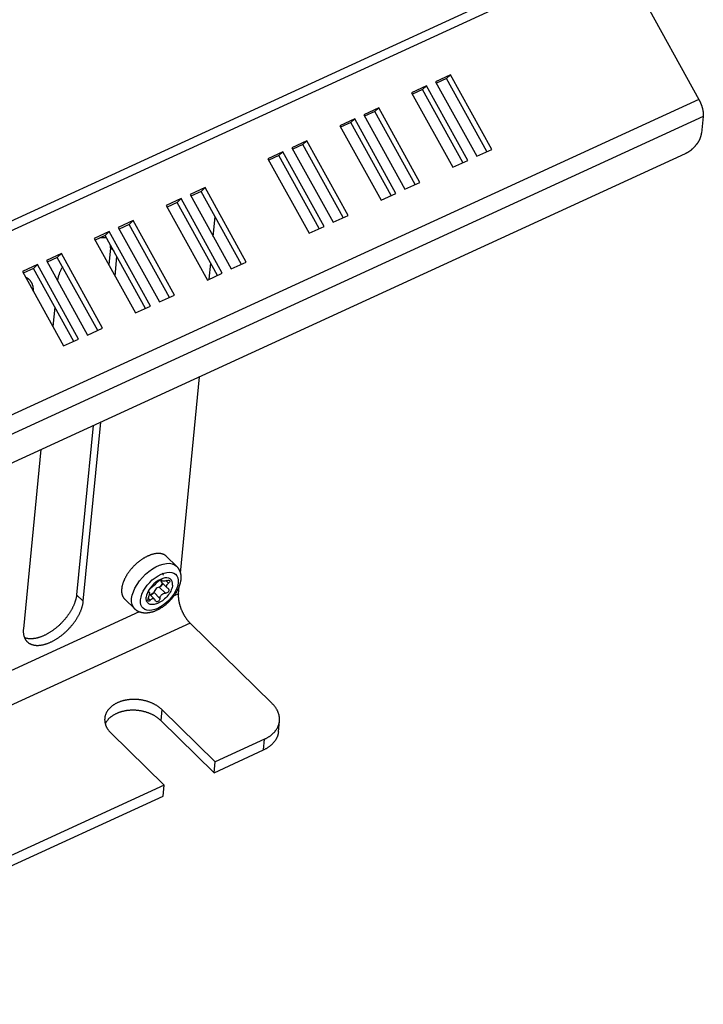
# Model space of a CAD drawing. Extents: x 0 to 594, y 0 to 420.
# Tile 72 of 101: x 551 to 569, y 92 to 119. Entities that reach past the tile are written whole.
import ezdxf

# ---------------------------------------------------------------- set-up
doc = ezdxf.new("R2010")
doc.units = 0
doc.header["$LTSCALE"] = 32.67
doc.layers.get('0').update_dxf_attribs({"linetype": 'CONTINUOUS'})

msp = doc.modelspace()

# ---------------------------------------------------------------- linework, layer by layer
at = {"color": 9, "linetype": 'CONTINUOUS'}
for p, q in [((566.574, 120.594), (519.945, 99.186)), ((566.717, 120.4), (520.089, 98.992)), ((568.893, 116.465), (522.264, 95.056)), ((569.011, 116.005), (522.382, 94.597)), ((553.246, 112.402), (553.151, 112.495)), ((554.507, 103.615), (554.52, 103.602)), ((554.639, 103.589), (554.704, 103.525)), ((554.172, 103.29), (554.179, 103.284)), ((554.307, 103.28), (554.472, 103.117)), ((554.454, 103.417), (554.619, 103.255)), ((552.422, 103.041), (552.244, 103.216)), ((554.159, 103.125), (554.216, 103.07)), ((554.967, 103.24), (554.851, 103.187)), ((553.916, 102.758), (507.901, 81.631)), ((555.281, 102.456), (506.409, 80.017)), ((554.523, 100.143), (554.495, 99.853)), ((557.243, 99.062), (557.271, 99.352))]:
    msp.add_line(p, q, dxfattribs=at)
at = {"color": 7, "linetype": 'CONTINUOUS'}
for p, q in [((566.717, 120.4), (568.893, 116.465)), ((562.251, 117.123), (561.85, 116.939)), ((562.143, 117.022), (561.873, 116.898)), ((562.251, 117.123), (562.143, 117.022)), ((563.223, 115.069), (562.143, 117.022)), ((563.353, 115.129), (562.251, 117.123)), ((561.61, 116.828), (561.209, 116.644)), ((561.503, 116.727), (561.232, 116.603)), ((561.61, 116.828), (561.503, 116.727)), ((562.582, 114.775), (561.503, 116.727)), ((562.712, 114.835), (561.61, 116.828)), ((561.85, 116.939), (562.953, 114.945)), ((561.209, 116.644), (562.312, 114.651)), ((560.328, 116.24), (559.928, 116.056)), ((560.328, 116.24), (560.221, 116.139)), ((561.43, 114.246), (560.328, 116.24)), ((559.687, 115.946), (559.287, 115.762)), ((559.687, 115.946), (559.58, 115.845)), ((560.789, 113.952), (559.687, 115.946)), ((559.928, 116.056), (561.03, 114.062)), ((560.221, 116.139), (559.95, 116.015)), ((561.3, 114.186), (560.221, 116.139)), ((569.011, 116.005), (568.968, 115.562)), ((559.287, 115.762), (560.389, 113.768)), ((559.58, 115.845), (559.309, 115.72)), ((560.659, 113.892), (559.58, 115.845)), ((558.405, 115.357), (558.005, 115.173)), ((558.005, 115.173), (559.107, 113.179)), ((558.298, 115.256), (558.028, 115.132)), ((558.405, 115.357), (558.298, 115.256)), ((559.377, 113.303), (558.298, 115.256)), ((559.507, 113.363), (558.405, 115.357)), ((562.953, 114.945), (563.353, 115.129)), ((522.704, 93.975), (568.532, 115.016)), ((557.764, 115.063), (557.364, 114.879)), ((557.364, 114.879), (558.466, 112.885)), ((557.657, 114.962), (557.387, 114.838)), ((557.764, 115.063), (557.657, 114.962)), ((558.736, 113.009), (557.657, 114.962)), ((558.867, 113.069), (557.764, 115.063)), ((562.312, 114.651), (562.712, 114.835)), ((555.681, 114.106), (555.281, 113.922)), ((555.681, 114.106), (555.574, 114.005)), ((556.783, 112.113), (555.681, 114.106)), ((561.03, 114.062), (561.43, 114.246)), ((555.04, 113.812), (554.64, 113.628)), ((555.04, 113.812), (554.933, 113.711)), ((556.143, 111.818), (555.04, 113.812)), ((555.281, 113.922), (556.383, 111.929)), ((555.574, 114.005), (555.304, 113.881)), ((556.653, 112.053), (555.574, 114.005)), ((560.389, 113.768), (560.789, 113.952)), ((554.64, 113.628), (555.742, 111.634)), ((554.933, 113.711), (554.663, 113.587)), ((556.012, 111.759), (554.933, 113.711)), ((555.901, 112.8), (555.952, 113.321)), ((559.107, 113.179), (559.507, 113.363)), ((553.759, 113.224), (553.358, 113.04)), ((553.358, 113.04), (554.46, 111.046)), ((553.651, 113.123), (553.381, 112.998)), ((553.759, 113.224), (553.651, 113.123)), ((554.73, 111.17), (553.651, 113.123)), ((554.861, 111.23), (553.759, 113.224)), ((558.466, 112.885), (558.867, 113.069)), ((553.118, 112.929), (552.717, 112.745)), ((552.717, 112.745), (553.819, 110.752)), ((553.01, 112.828), (552.74, 112.704)), ((553.118, 112.929), (553.01, 112.828)), ((554.089, 110.876), (553.01, 112.828)), ((554.22, 110.936), (553.118, 112.929)), ((553.151, 112.495), (553.106, 112.041)), ((551.836, 112.341), (551.435, 112.157)), ((551.728, 112.24), (551.458, 112.116)), ((551.836, 112.341), (551.728, 112.24)), ((552.808, 110.287), (551.728, 112.24)), ((552.938, 110.347), (551.836, 112.341)), ((553.272, 111.741), (553.323, 112.262)), ((551.195, 112.046), (550.794, 111.862)), ((551.087, 111.945), (550.817, 111.821)), ((551.195, 112.046), (551.087, 111.945)), ((552.167, 109.993), (551.087, 111.945)), ((552.297, 110.053), (551.195, 112.046)), ((551.435, 112.157), (552.537, 110.163)), ((555.789, 111.656), (555.831, 112.086)), ((556.383, 111.929), (556.783, 112.113)), ((550.794, 111.862), (551.896, 109.869)), ((555.742, 111.634), (556.143, 111.818)), ((554.46, 111.046), (554.861, 111.23)), ((551.661, 110.908), (551.61, 110.387)), ((553.819, 110.752), (554.22, 110.936)), ((552.537, 110.163), (552.938, 110.347)), ((551.896, 109.869), (552.297, 110.053)), ((555.021, 103.794), (555.535, 109.048)), ((552.686, 107.74), (552.244, 103.216)), ((552.422, 103.041), (552.891, 107.834)), ((551.288, 107.099), (550.82, 102.305)), ((554.918, 103.978), (554.65, 104.24)), ((554.495, 103.613), (554.525, 103.584)), ((554.499, 103.61), (554.497, 103.599)), ((554.511, 103.551), (554.672, 103.393)), ((554.539, 103.523), (554.54, 103.509)), ((554.171, 103.295), (554.187, 103.28)), ((554.179, 103.284), (554.174, 103.286)), ((554.69, 103.379), (554.701, 103.371)), ((554.967, 103.24), (554.986, 103.432)), ((553.798, 102.835), (553.53, 103.097)), ((554.193, 103.227), (554.328, 103.094)), ((555.281, 102.456), (557.478, 100.302)), ((555.949, 98.745), (554.523, 100.143)), ((555.921, 98.455), (554.495, 99.853)), ((557.644, 99.547), (557.672, 99.837)), ((554.587, 98.12), (553.161, 99.517)), ((557.271, 99.352), (555.949, 98.745)), ((555.921, 98.455), (557.243, 99.062)), ((555.921, 98.455), (555.949, 98.745)), ((554.587, 98.12), (512.686, 78.881)), ((554.559, 97.83), (554.587, 98.12)), ((512.657, 78.591), (554.559, 97.83))]:
    msp.add_line(p, q, dxfattribs=at)
for points in [[(568.893, 116.465), (568.898, 116.455), (568.903, 116.446), (568.908, 116.437), (568.913, 116.427), (568.918, 116.417), (568.922, 116.408), (568.927, 116.398), (568.931, 116.388), (568.936, 116.379), (568.94, 116.369), (568.944, 116.359), (568.948, 116.349), (568.952, 116.339), (568.956, 116.329), (568.959, 116.32), (568.963, 116.31), (568.966, 116.3), (568.97, 116.29), (568.973, 116.28), (568.976, 116.27), (568.979, 116.26), (568.982, 116.25), (568.985, 116.24), (568.988, 116.23), (568.99, 116.22), (568.992, 116.211), (568.995, 116.201), (568.997, 116.191), (568.999, 116.182), (569.001, 116.172), (569.002, 116.162), (569.004, 116.153), (569.006, 116.144), (569.007, 116.134), (569.008, 116.125), (569.009, 116.116), (569.01, 116.107), (569.011, 116.098), (569.012, 116.089), (569.012, 116.08), (569.013, 116.071), (569.013, 116.062), (569.013, 116.054), (569.013, 116.045), (569.013, 116.037), (569.013, 116.029), (569.012, 116.021), (569.012, 116.013), (569.011, 116.005)], [(568.532, 115.016), (568.54, 115.02), (568.549, 115.024), (568.558, 115.028), (568.566, 115.033), (568.575, 115.037), (568.583, 115.042), (568.592, 115.047), (568.601, 115.052), (568.609, 115.058), (568.618, 115.063), (568.627, 115.069), (568.635, 115.075), (568.644, 115.08), (568.652, 115.087), (568.66, 115.093), (568.669, 115.099), (568.677, 115.105), (568.686, 115.112), (568.694, 115.119), (568.702, 115.125), (568.71, 115.132), (568.718, 115.139), (568.726, 115.146), (568.734, 115.154), (568.742, 115.161), (568.75, 115.168), (568.757, 115.176), (568.765, 115.184), (568.772, 115.191), (568.78, 115.199), (568.787, 115.207), (568.794, 115.215), (568.801, 115.223), (568.808, 115.231), (568.815, 115.239), (568.822, 115.248), (568.829, 115.256), (568.835, 115.264), (568.841, 115.273), (568.848, 115.281), (568.854, 115.29), (568.86, 115.298), (568.866, 115.307), (568.871, 115.316), (568.877, 115.324), (568.882, 115.333), (568.888, 115.342), (568.893, 115.35), (568.898, 115.359), (568.903, 115.368), (568.907, 115.377), (568.912, 115.385), (568.916, 115.394), (568.921, 115.403), (568.925, 115.411), (568.928, 115.42), (568.932, 115.429), (568.936, 115.438), (568.939, 115.446), (568.942, 115.455), (568.945, 115.463), (568.948, 115.472), (568.951, 115.48), (568.953, 115.489), (568.956, 115.497), (568.958, 115.506), (568.96, 115.514), (568.961, 115.522), (568.963, 115.53), (568.964, 115.538), (568.966, 115.546), (568.967, 115.554), (568.968, 115.562)], [(553.05, 112.756), (553.046, 112.757), (553.034, 112.759), (553.022, 112.761), (553.01, 112.762), (552.998, 112.763), (552.986, 112.764), (552.973, 112.765), (552.96, 112.765), (552.948, 112.765), (552.935, 112.765), (552.921, 112.764), (552.908, 112.763), (552.895, 112.762), (552.881, 112.761), (552.868, 112.759), (552.856, 112.758)], [(553.151, 112.495), (553.152, 112.509), (553.153, 112.522), (553.153, 112.535), (553.154, 112.549), (553.154, 112.562), (553.154, 112.568)], [(551.866, 111.99), (551.862, 111.983), (551.854, 111.968), (551.846, 111.953), (551.838, 111.938), (551.83, 111.922), (551.823, 111.907), (551.816, 111.892), (551.809, 111.877), (551.802, 111.861), (551.796, 111.846), (551.79, 111.831), (551.784, 111.816), (551.778, 111.801), (551.773, 111.786), (551.768, 111.771), (551.763, 111.756), (551.758, 111.741), (551.754, 111.727), (551.75, 111.712), (551.746, 111.697), (551.743, 111.683), (551.74, 111.668), (551.737, 111.654), (551.734, 111.64), (551.732, 111.626), (551.731, 111.621)], [(550.984, 111.637), (550.977, 111.643), (550.97, 111.65), (550.962, 111.657), (550.953, 111.663), (550.945, 111.669), (550.936, 111.675), (550.927, 111.681), (550.918, 111.686), (550.908, 111.691), (550.899, 111.696), (550.889, 111.701), (550.882, 111.704)], [(551.088, 111.33), (551.088, 111.33), (551.089, 111.344), (551.089, 111.357), (551.089, 111.369), (551.088, 111.382), (551.087, 111.395), (551.086, 111.407), (551.085, 111.419), (551.083, 111.431), (551.081, 111.443), (551.079, 111.455), (551.077, 111.466), (551.074, 111.477), (551.071, 111.489), (551.067, 111.499), (551.064, 111.51), (551.06, 111.521), (551.056, 111.531), (551.051, 111.541), (551.047, 111.551), (551.042, 111.56), (551.036, 111.57), (551.031, 111.579), (551.025, 111.588), (551.019, 111.596), (551.013, 111.605), (551.006, 111.613), (550.999, 111.621), (550.992, 111.629), (550.984, 111.637)], [(554.65, 104.24), (554.647, 104.243), (554.641, 104.249), (554.635, 104.254), (554.628, 104.26), (554.621, 104.265), (554.614, 104.27), (554.607, 104.274), (554.599, 104.279), (554.592, 104.283), (554.584, 104.287), (554.576, 104.291), (554.568, 104.294), (554.559, 104.297), (554.551, 104.3), (554.542, 104.303), (554.533, 104.306), (554.524, 104.308), (554.515, 104.31), (554.506, 104.312), (554.496, 104.314), (554.486, 104.315), (554.477, 104.317), (554.467, 104.318), (554.457, 104.318), (554.446, 104.319), (554.436, 104.319), (554.426, 104.319), (554.415, 104.319), (554.404, 104.318), (554.394, 104.318), (554.383, 104.317), (554.372, 104.315), (554.36, 104.314), (554.349, 104.312), (554.338, 104.31), (554.326, 104.308), (554.315, 104.306), (554.303, 104.303), (554.292, 104.3), (554.28, 104.297), (554.268, 104.294), (554.256, 104.29), (554.244, 104.287), (554.232, 104.283), (554.22, 104.279), (554.208, 104.274), (554.196, 104.269), (554.184, 104.265), (554.172, 104.259), (554.159, 104.254), (554.147, 104.249), (554.135, 104.243), (554.123, 104.237), (554.11, 104.231), (554.098, 104.224), (554.086, 104.218), (554.073, 104.211), (554.061, 104.204), (554.049, 104.197), (554.036, 104.19), (554.024, 104.182), (554.012, 104.174), (554, 104.166), (553.987, 104.158), (553.975, 104.15), (553.963, 104.141), (553.951, 104.133), (553.939, 104.124), (553.927, 104.115), (553.915, 104.106), (553.903, 104.097), (553.892, 104.087), (553.88, 104.077), (553.868, 104.068), (553.857, 104.058), (553.845, 104.048), (553.834, 104.038), (553.823, 104.027), (553.812, 104.017), (553.801, 104.006), (553.79, 103.995), (553.779, 103.985), (553.768, 103.974), (553.757, 103.963), (553.747, 103.951), (553.737, 103.94), (553.726, 103.929), (553.716, 103.917), (553.706, 103.906), (553.697, 103.894), (553.687, 103.882), (553.677, 103.871), (553.668, 103.859), (553.659, 103.847), (553.65, 103.835), (553.641, 103.823), (553.632, 103.811), (553.623, 103.798), (553.615, 103.786), (553.607, 103.774), (553.599, 103.762), (553.591, 103.749), (553.583, 103.737), (553.576, 103.725), (553.568, 103.712), (553.561, 103.7), (553.554, 103.687), (553.548, 103.675), (553.541, 103.662), (553.535, 103.65), (553.529, 103.637), (553.523, 103.625), (553.517, 103.613), (553.512, 103.6), (553.506, 103.588), (553.501, 103.575), (553.496, 103.563), (553.492, 103.551), (553.487, 103.539), (553.483, 103.526), (553.479, 103.514), (553.476, 103.502), (553.472, 103.49), (553.469, 103.478), (553.466, 103.466), (553.463, 103.455), (553.46, 103.443), (553.458, 103.431), (553.456, 103.42), (553.454, 103.408), (553.452, 103.397), (553.451, 103.386), (553.45, 103.374)], [(554.533, 103.788), (554.541, 103.78), (554.562, 103.745), (554.562, 103.743)], [(554.918, 103.978), (554.925, 103.971), (554.931, 103.964), (554.937, 103.957), (554.944, 103.95), (554.95, 103.942), (554.956, 103.935), (554.961, 103.927), (554.967, 103.919), (554.972, 103.911), (554.977, 103.902), (554.982, 103.894), (554.987, 103.885), (554.991, 103.876), (554.996, 103.867), (555, 103.858), (555.004, 103.848), (555.007, 103.838), (555.011, 103.829), (555.014, 103.819), (555.017, 103.808), (555.02, 103.798), (555.022, 103.787), (555.025, 103.777), (555.027, 103.766), (555.029, 103.755), (555.03, 103.743), (555.032, 103.732), (555.033, 103.72), (555.034, 103.708), (555.034, 103.696), (555.035, 103.684), (555.035, 103.672), (555.034, 103.66), (555.034, 103.647), (555.033, 103.635), (555.032, 103.622)], [(555.032, 103.622), (555.03, 103.609), (555.029, 103.596), (555.027, 103.583), (555.025, 103.57), (555.022, 103.557), (555.019, 103.543), (555.016, 103.53), (555.013, 103.517), (555.009, 103.503), (555.005, 103.49), (555.001, 103.477), (554.997, 103.463), (554.992, 103.45), (554.987, 103.437), (554.982, 103.423), (554.977, 103.41), (554.971, 103.397), (554.966, 103.384), (554.959, 103.37), (554.953, 103.357), (554.947, 103.344), (554.94, 103.331), (554.933, 103.318), (554.926, 103.305), (554.919, 103.292), (554.912, 103.28), (554.904, 103.267), (554.896, 103.254), (554.888, 103.242), (554.88, 103.229), (554.872, 103.217), (554.863, 103.204), (554.854, 103.192), (554.845, 103.18), (554.836, 103.168), (554.827, 103.156), (554.818, 103.144), (554.808, 103.132), (554.799, 103.12), (554.789, 103.109), (554.779, 103.097), (554.769, 103.086), (554.759, 103.075), (554.749, 103.063), (554.738, 103.052), (554.727, 103.042), (554.717, 103.031), (554.706, 103.02), (554.695, 103.01), (554.684, 102.999), (554.673, 102.989), (554.661, 102.979), (554.65, 102.969), (554.638, 102.959), (554.627, 102.949), (554.615, 102.94), (554.603, 102.93), (554.591, 102.921), (554.579, 102.912), (554.567, 102.903), (554.555, 102.895), (554.543, 102.886), (554.53, 102.878), (554.518, 102.87), (554.506, 102.862), (554.493, 102.854), (554.48, 102.846), (554.468, 102.839), (554.455, 102.831), (554.442, 102.824), (554.429, 102.818), (554.416, 102.811), (554.403, 102.804), (554.39, 102.798), (554.377, 102.792), (554.364, 102.787), (554.351, 102.781), (554.338, 102.776), (554.325, 102.771), (554.312, 102.766), (554.299, 102.761), (554.285, 102.757), (554.272, 102.753), (554.259, 102.749), (554.246, 102.746), (554.233, 102.742), (554.22, 102.739), (554.207, 102.737), (554.194, 102.734), (554.181, 102.732), (554.168, 102.73), (554.155, 102.728), (554.143, 102.727), (554.13, 102.726), (554.118, 102.725), (554.105, 102.725), (554.093, 102.724), (554.081, 102.725), (554.069, 102.725), (554.057, 102.725), (554.046, 102.726), (554.034, 102.727), (554.023, 102.729), (554.012, 102.73), (554.001, 102.732), (553.99, 102.734), (553.98, 102.737), (553.969, 102.739), (553.959, 102.742), (553.949, 102.745), (553.939, 102.749), (553.929, 102.752), (553.92, 102.756), (553.911, 102.76), (553.901, 102.764), (553.892, 102.768), (553.884, 102.773), (553.875, 102.777), (553.866, 102.782), (553.858, 102.788), (553.85, 102.793), (553.842, 102.798), (553.834, 102.804), (553.827, 102.81), (553.819, 102.816), (553.812, 102.822), (553.805, 102.829), (553.798, 102.835)], [(554.811, 103.469), (554.811, 103.522), (554.801, 103.569), (554.78, 103.607), (554.749, 103.637), (554.709, 103.656), (554.662, 103.665), (554.608, 103.663), (554.55, 103.65), (554.49, 103.626), (554.428, 103.593), (554.368, 103.552), (554.31, 103.503), (554.256, 103.448), (554.209, 103.389), (554.17, 103.328), (554.139, 103.265), (554.117, 103.204), (554.106, 103.146)], [(554.397, 103.546), (554.385, 103.531), (554.371, 103.515), (554.356, 103.499), (554.342, 103.484), (554.326, 103.469), (554.31, 103.454), (554.294, 103.441), (554.278, 103.428), (554.263, 103.418), (554.25, 103.409)], [(554.397, 103.546), (554.409, 103.56), (554.424, 103.573), (554.44, 103.586), (554.458, 103.597), (554.475, 103.606), (554.491, 103.612), (554.504, 103.615), (554.513, 103.614), (554.517, 103.612)], [(554.536, 103.526), (554.511, 103.478), (554.475, 103.425)], [(554.497, 103.599), (554.497, 103.58), (554.502, 103.563), (554.511, 103.551)], [(554.517, 103.612), (554.519, 103.61), (554.52, 103.602)], [(554.525, 103.584), (554.524, 103.586), (554.52, 103.593), (554.52, 103.602)], [(554.652, 103.594), (554.629, 103.586), (554.608, 103.58), (554.588, 103.576), (554.57, 103.574), (554.555, 103.574), (554.541, 103.576), (554.531, 103.58), (554.525, 103.584)], [(554.651, 103.448), (554.655, 103.465), (554.662, 103.48), (554.672, 103.495), (554.686, 103.511), (554.704, 103.525)], [(554.652, 103.594), (554.675, 103.6), (554.695, 103.602), (554.713, 103.601), (554.726, 103.596), (554.732, 103.591)], [(554.738, 103.566), (554.732, 103.552), (554.72, 103.539), (554.704, 103.525)], [(554.732, 103.591), (554.735, 103.588), (554.739, 103.578), (554.738, 103.566)], [(553.45, 103.374), (553.449, 103.363), (553.448, 103.352), (553.447, 103.342), (553.447, 103.331), (553.447, 103.32), (553.447, 103.31), (553.448, 103.3), (553.448, 103.289), (553.449, 103.279), (553.45, 103.269), (553.452, 103.26), (553.453, 103.25), (553.455, 103.241), (553.457, 103.231), (553.46, 103.222), (553.462, 103.213), (553.465, 103.204), (553.468, 103.196), (553.471, 103.187), (553.475, 103.179), (553.479, 103.171), (553.482, 103.163), (553.487, 103.155), (553.491, 103.148), (553.496, 103.14), (553.5, 103.133), (553.505, 103.126), (553.511, 103.119), (553.516, 103.113), (553.522, 103.106), (553.528, 103.1), (553.53, 103.097)], [(554.811, 103.469), (554.807, 103.44), (554.8, 103.41), (554.79, 103.379), (554.778, 103.347), (554.763, 103.315), (554.746, 103.283), (554.726, 103.251), (554.704, 103.22), (554.68, 103.189), (554.654, 103.159), (554.627, 103.131), (554.598, 103.103), (554.569, 103.078), (554.538, 103.054), (554.507, 103.033), (554.475, 103.013), (554.444, 102.996), (554.412, 102.982), (554.381, 102.97), (554.35, 102.961), (554.32, 102.954), (554.292, 102.951), (554.264, 102.95), (554.239, 102.952), (554.215, 102.957), (554.193, 102.965), (554.173, 102.976), (554.155, 102.989), (554.14, 103.005), (554.128, 103.023), (554.118, 103.044), (554.111, 103.067), (554.106, 103.091), (554.105, 103.118), (554.106, 103.146)], [(554.174, 103.286), (554.173, 103.287), (554.171, 103.295), (554.173, 103.307)], [(554.173, 103.307), (554.178, 103.321), (554.187, 103.337), (554.197, 103.354), (554.21, 103.371), (554.223, 103.386), (554.237, 103.399), (554.25, 103.409)], [(554.179, 103.284), (554.186, 103.281), (554.187, 103.28)], [(554.187, 103.28), (554.191, 103.274), (554.194, 103.265), (554.195, 103.254), (554.195, 103.238)], [(554.295, 103.257), (554.258, 103.234), (554.209, 103.211)], [(554.307, 103.28), (554.299, 103.263), (554.288, 103.246), (554.274, 103.23), (554.258, 103.217), (554.241, 103.208)], [(554.454, 103.417), (554.428, 103.409), (554.403, 103.396), (554.377, 103.378), (554.354, 103.356), (554.334, 103.332), (554.318, 103.306), (554.307, 103.28)], [(554.529, 103.477), (554.517, 103.46), (554.503, 103.444), (554.487, 103.432), (554.47, 103.422), (554.454, 103.417)], [(554.472, 103.117), (554.476, 103.142), (554.484, 103.165), (554.495, 103.187), (554.509, 103.206), (554.527, 103.223), (554.547, 103.237), (554.57, 103.247), (554.594, 103.253), (554.619, 103.255)], [(554.54, 103.509), (554.538, 103.499), (554.534, 103.488), (554.529, 103.477)], [(554.716, 103.337), (554.714, 103.319), (554.707, 103.302), (554.695, 103.286), (554.679, 103.273), (554.66, 103.262), (554.64, 103.256), (554.619, 103.255)], [(554.672, 103.393), (554.663, 103.403), (554.656, 103.416), (554.652, 103.431), (554.651, 103.448)], [(554.69, 103.379), (554.675, 103.39), (554.672, 103.393)], [(554.701, 103.371), (554.704, 103.368), (554.712, 103.354), (554.716, 103.337)], [(552.244, 103.216), (552.242, 103.203), (552.241, 103.189), (552.239, 103.176), (552.237, 103.162), (552.234, 103.148), (552.231, 103.134), (552.228, 103.12), (552.225, 103.106), (552.222, 103.092), (552.218, 103.078), (552.214, 103.064), (552.209, 103.049), (552.205, 103.035), (552.2, 103.021), (552.195, 103.006), (552.19, 102.991), (552.184, 102.977), (552.178, 102.962), (552.172, 102.947), (552.166, 102.933), (552.159, 102.918), (552.152, 102.903), (552.145, 102.888), (552.138, 102.873), (552.131, 102.859), (552.123, 102.844), (552.115, 102.829), (552.107, 102.814), (552.098, 102.799), (552.09, 102.784), (552.081, 102.77), (552.072, 102.755), (552.063, 102.74), (552.053, 102.725), (552.043, 102.711), (552.034, 102.696), (552.023, 102.682), (552.013, 102.667), (552.003, 102.653), (551.992, 102.638), (551.981, 102.624), (551.97, 102.61), (551.959, 102.596), (551.948, 102.582), (551.936, 102.568), (551.925, 102.554), (551.913, 102.54), (551.901, 102.526), (551.889, 102.513), (551.876, 102.499), (551.864, 102.486), (551.851, 102.473), (551.839, 102.459), (551.826, 102.446), (551.813, 102.434), (551.8, 102.421), (551.786, 102.408), (551.773, 102.396), (551.76, 102.384), (551.746, 102.372), (551.732, 102.36), (551.719, 102.348), (551.705, 102.336), (551.691, 102.325), (551.677, 102.313), (551.663, 102.302), (551.649, 102.291), (551.634, 102.281), (551.62, 102.27), (551.606, 102.26), (551.591, 102.25), (551.577, 102.24), (551.562, 102.23), (551.548, 102.22), (551.533, 102.211), (551.519, 102.202), (551.504, 102.193), (551.489, 102.184), (551.475, 102.176), (551.46, 102.168), (551.445, 102.16), (551.431, 102.152), (551.416, 102.144), (551.401, 102.137), (551.387, 102.13), (551.372, 102.123), (551.357, 102.117), (551.343, 102.11), (551.328, 102.104), (551.314, 102.098), (551.299, 102.093), (551.285, 102.087), (551.27, 102.082), (551.256, 102.077), (551.242, 102.073), (551.228, 102.068), (551.213, 102.064), (551.199, 102.061), (551.185, 102.057), (551.172, 102.054), (551.158, 102.051), (551.144, 102.048), (551.13, 102.045), (551.117, 102.043), (551.104, 102.041), (551.09, 102.04), (551.077, 102.038), (551.064, 102.037), (551.051, 102.036), (551.039, 102.036), (551.026, 102.035), (551.013, 102.035), (551.001, 102.035), (550.989, 102.036), (550.977, 102.037), (550.965, 102.038), (550.953, 102.039), (550.942, 102.041), (550.93, 102.042), (550.919, 102.044), (550.908, 102.047), (550.897, 102.049), (550.886, 102.052), (550.876, 102.056), (550.865, 102.059), (550.855, 102.063), (550.85, 102.065)], [(550.921, 101.959), (550.928, 101.952), (550.936, 101.946), (550.944, 101.939), (550.952, 101.932), (550.961, 101.926), (550.969, 101.92), (550.978, 101.915), (550.988, 101.909), (550.997, 101.904), (551.007, 101.899), (551.017, 101.895), (551.027, 101.891), (551.037, 101.887), (551.048, 101.883), (551.058, 101.88), (551.069, 101.876), (551.08, 101.873), (551.092, 101.871), (551.103, 101.869), (551.115, 101.867), (551.127, 101.865), (551.139, 101.863), (551.151, 101.862), (551.163, 101.861), (551.176, 101.861), (551.188, 101.86), (551.201, 101.86), (551.214, 101.861), (551.227, 101.861), (551.241, 101.862), (551.254, 101.863), (551.267, 101.865), (551.281, 101.866), (551.295, 101.868), (551.309, 101.871), (551.323, 101.873), (551.337, 101.876), (551.351, 101.879), (551.365, 101.883), (551.38, 101.886), (551.394, 101.89), (551.409, 101.895), (551.423, 101.899), (551.438, 101.904), (551.453, 101.909), (551.468, 101.914), (551.483, 101.92), (551.498, 101.926), (551.513, 101.932), (551.528, 101.938), (551.543, 101.945), (551.558, 101.952), (551.573, 101.959), (551.588, 101.967), (551.603, 101.974), (551.618, 101.982), (551.633, 101.99), (551.648, 101.999), (551.664, 102.007), (551.679, 102.016), (551.694, 102.025), (551.709, 102.035), (551.724, 102.044), (551.739, 102.054), (551.754, 102.064), (551.769, 102.074), (551.783, 102.085), (551.798, 102.095), (551.813, 102.106), (551.828, 102.117), (551.842, 102.129), (551.857, 102.14), (551.871, 102.152), (551.885, 102.163), (551.9, 102.175), (551.914, 102.188), (551.928, 102.2), (551.942, 102.213), (551.956, 102.225), (551.969, 102.238), (551.983, 102.251), (551.996, 102.264), (552.01, 102.277), (552.023, 102.291), (552.036, 102.304), (552.049, 102.318), (552.062, 102.332), (552.074, 102.346), (552.087, 102.36), (552.099, 102.374), (552.111, 102.388), (552.123, 102.403), (552.135, 102.417), (552.146, 102.432), (552.157, 102.446), (552.169, 102.461), (552.18, 102.476), (552.19, 102.491), (552.201, 102.506), (552.211, 102.521), (552.222, 102.536), (552.231, 102.551), (552.241, 102.566), (552.251, 102.581), (552.26, 102.596), (552.269, 102.612), (552.278, 102.627), (552.287, 102.642), (552.295, 102.657), (552.303, 102.673), (552.311, 102.688), (552.319, 102.703), (552.326, 102.719), (552.333, 102.734), (552.34, 102.749), (552.347, 102.764), (552.353, 102.779), (552.359, 102.795), (552.365, 102.81), (552.371, 102.825), (552.376, 102.84), (552.381, 102.855), (552.386, 102.87), (552.391, 102.884), (552.395, 102.899), (552.399, 102.914), (552.402, 102.928), (552.406, 102.943), (552.409, 102.957), (552.412, 102.971), (552.415, 102.986), (552.417, 103), (552.419, 103.014), (552.421, 103.027), (552.422, 103.041)], [(554.164, 103.138), (554.158, 103.123), (554.154, 103.108), (554.151, 103.092), (554.151, 103.077)], [(554.161, 103.048), (554.158, 103.051), (554.153, 103.063), (554.151, 103.077)], [(554.216, 103.07), (554.203, 103.055), (554.189, 103.046), (554.176, 103.042), (554.166, 103.044), (554.161, 103.048)], [(554.164, 103.138), (554.177, 103.167), (554.185, 103.194), (554.191, 103.216), (554.195, 103.238)], [(554.216, 103.07), (554.23, 103.085), (554.244, 103.096), (554.259, 103.105), (554.275, 103.11), (554.291, 103.112), (554.308, 103.108), (554.323, 103.099), (554.328, 103.095)], [(554.241, 103.208), (554.224, 103.202), (554.219, 103.202)], [(554.328, 103.095), (554.338, 103.083), (554.349, 103.061)], [(554.362, 103.041), (554.358, 103.045), (554.349, 103.061)], [(554.472, 103.117), (554.468, 103.096), (554.46, 103.075), (554.449, 103.057), (554.434, 103.043), (554.418, 103.033), (554.401, 103.028), (554.385, 103.029), (554.37, 103.035), (554.362, 103.041)], [(554.967, 103.24), (554.966, 103.231), (554.965, 103.222), (554.965, 103.213), (554.965, 103.203), (554.964, 103.193), (554.964, 103.184), (554.964, 103.174), (554.965, 103.164), (554.965, 103.154), (554.966, 103.143), (554.966, 103.133), (554.967, 103.123), (554.968, 103.112), (554.97, 103.102), (554.971, 103.091), (554.972, 103.08), (554.974, 103.069), (554.976, 103.058), (554.978, 103.047), (554.98, 103.036), (554.982, 103.025), (554.984, 103.014), (554.987, 103.002), (554.99, 102.991), (554.992, 102.98), (554.995, 102.968), (554.998, 102.957), (555.002, 102.945), (555.005, 102.934), (555.009, 102.922), (555.012, 102.911), (555.016, 102.899), (555.02, 102.888), (555.024, 102.876), (555.028, 102.865), (555.032, 102.853), (555.037, 102.842), (555.041, 102.83), (555.046, 102.819), (555.051, 102.807), (555.056, 102.796), (555.061, 102.785), (555.066, 102.773), (555.071, 102.762), (555.076, 102.751), (555.082, 102.74), (555.087, 102.729), (555.093, 102.718), (555.099, 102.707), (555.104, 102.696), (555.11, 102.685), (555.116, 102.675), (555.122, 102.664), (555.129, 102.653), (555.135, 102.643), (555.141, 102.633), (555.148, 102.623), (555.154, 102.613), (555.161, 102.603), (555.167, 102.593), (555.174, 102.583), (555.181, 102.574), (555.188, 102.564), (555.195, 102.555), (555.202, 102.546), (555.209, 102.537), (555.216, 102.528), (555.223, 102.519), (555.23, 102.511), (555.237, 102.502), (555.244, 102.494), (555.252, 102.486), (555.259, 102.478), (555.266, 102.471), (555.274, 102.463), (555.281, 102.456)], [(550.82, 102.305), (550.819, 102.292), (550.818, 102.278), (550.817, 102.265), (550.817, 102.252), (550.817, 102.239), (550.817, 102.226), (550.817, 102.214), (550.818, 102.201), (550.819, 102.189), (550.821, 102.176), (550.822, 102.164), (550.824, 102.153), (550.826, 102.141), (550.829, 102.129), (550.832, 102.118), (550.835, 102.107), (550.838, 102.096), (550.842, 102.086), (550.846, 102.075), (550.85, 102.065), (550.854, 102.055), (550.859, 102.045), (550.864, 102.035), (550.869, 102.026), (550.875, 102.017), (550.88, 102.008), (550.886, 101.999), (550.893, 101.991), (550.899, 101.983), (550.906, 101.975), (550.913, 101.967), (550.921, 101.959)], [(554.523, 100.143), (554.513, 100.152), (554.503, 100.162), (554.493, 100.171), (554.482, 100.18), (554.471, 100.189), (554.46, 100.198), (554.448, 100.207), (554.436, 100.216), (554.425, 100.224), (554.412, 100.233), (554.4, 100.241), (554.388, 100.249), (554.375, 100.257), (554.362, 100.265), (554.349, 100.272), (554.335, 100.28), (554.322, 100.287), (554.308, 100.294), (554.294, 100.301), (554.28, 100.307), (554.266, 100.314), (554.251, 100.32), (554.237, 100.326), (554.222, 100.332), (554.207, 100.338), (554.192, 100.344), (554.177, 100.349), (554.162, 100.354), (554.146, 100.359), (554.131, 100.364), (554.115, 100.369), (554.099, 100.373), (554.084, 100.377), (554.068, 100.381), (554.052, 100.385), (554.036, 100.388), (554.02, 100.392), (554.003, 100.395), (553.987, 100.398), (553.971, 100.4), (553.954, 100.403), (553.938, 100.405), (553.922, 100.407), (553.905, 100.409), (553.889, 100.411), (553.872, 100.412), (553.855, 100.413), (553.839, 100.414), (553.822, 100.415), (553.806, 100.415), (553.789, 100.415), (553.773, 100.415), (553.756, 100.415), (553.74, 100.415), (553.723, 100.414), (553.707, 100.413), (553.691, 100.412), (553.675, 100.411), (553.658, 100.409), (553.642, 100.408), (553.626, 100.406), (553.61, 100.404), (553.594, 100.401), (553.579, 100.399), (553.563, 100.396), (553.547, 100.393), (553.532, 100.389), (553.517, 100.386), (553.501, 100.382), (553.486, 100.378), (553.471, 100.374), (553.457, 100.37), (553.442, 100.365), (553.427, 100.361), (553.413, 100.356), (553.399, 100.351), (553.385, 100.345), (553.371, 100.34), (553.357, 100.334), (553.344, 100.328), (553.331, 100.322), (553.317, 100.316), (553.305, 100.309), (553.292, 100.303), (553.279, 100.296), (553.267, 100.289), (553.255, 100.282), (553.243, 100.274), (553.232, 100.267), (553.22, 100.259), (553.209, 100.251), (553.198, 100.243), (553.188, 100.235), (553.177, 100.227), (553.167, 100.218), (553.157, 100.209), (553.148, 100.201), (553.138, 100.192), (553.129, 100.183), (553.12, 100.174), (553.112, 100.164), (553.104, 100.155), (553.096, 100.145), (553.088, 100.135), (553.081, 100.126), (553.073, 100.116), (553.067, 100.106), (553.06, 100.096), (553.054, 100.085), (553.048, 100.075), (553.042, 100.065), (553.037, 100.054), (553.032, 100.044), (553.027, 100.033), (553.023, 100.022), (553.019, 100.011), (553.015, 100), (553.011, 99.989), (553.008, 99.978), (553.005, 99.967), (553.003, 99.956), (553.001, 99.945), (552.999, 99.934), (552.997, 99.923), (552.996, 99.913)], [(554.495, 99.853), (554.485, 99.862), (554.475, 99.872), (554.464, 99.881), (554.453, 99.89), (554.442, 99.899), (554.431, 99.908), (554.42, 99.917), (554.408, 99.926), (554.396, 99.934), (554.384, 99.943), (554.372, 99.951), (554.359, 99.959), (554.346, 99.967), (554.333, 99.975), (554.32, 99.982), (554.307, 99.99), (554.293, 99.997), (554.28, 100.004), (554.266, 100.011), (554.252, 100.018), (554.237, 100.024), (554.223, 100.03), (554.208, 100.037), (554.194, 100.042), (554.179, 100.048), (554.164, 100.054), (554.149, 100.059), (554.133, 100.064), (554.118, 100.069), (554.102, 100.074), (554.087, 100.079), (554.071, 100.083), (554.055, 100.087), (554.039, 100.091), (554.023, 100.095), (554.007, 100.099), (553.991, 100.102), (553.975, 100.105), (553.959, 100.108), (553.942, 100.111), (553.926, 100.113), (553.91, 100.115), (553.893, 100.117), (553.877, 100.119), (553.86, 100.121), (553.844, 100.122), (553.827, 100.123), (553.811, 100.124), (553.794, 100.125), (553.777, 100.125), (553.761, 100.125), (553.744, 100.126), (553.728, 100.125), (553.712, 100.125), (553.695, 100.124), (553.679, 100.123), (553.662, 100.122), (553.646, 100.121), (553.63, 100.12), (553.614, 100.118), (553.598, 100.116), (553.582, 100.114), (553.566, 100.111), (553.55, 100.109), (553.535, 100.106), (553.519, 100.103), (553.504, 100.099), (553.488, 100.096), (553.473, 100.092), (553.458, 100.088), (553.443, 100.084), (553.428, 100.08), (553.414, 100.075), (553.399, 100.071), (553.385, 100.066), (553.371, 100.061), (553.356, 100.055), (553.343, 100.05), (553.329, 100.044), (553.316, 100.038), (553.302, 100.032), (553.289, 100.026), (553.276, 100.019), (553.264, 100.013), (553.251, 100.006), (553.239, 99.999), (553.227, 99.992), (553.215, 99.984), (553.203, 99.977), (553.192, 99.969), (553.181, 99.961), (553.17, 99.953), (553.159, 99.945), (553.149, 99.937), (553.139, 99.928), (553.129, 99.919), (553.119, 99.911), (553.11, 99.902), (553.101, 99.893), (553.092, 99.884), (553.084, 99.874), (553.075, 99.865), (553.067, 99.855), (553.06, 99.846), (553.052, 99.836), (553.045, 99.826), (553.038, 99.816), (553.032, 99.806), (553.025, 99.795), (553.02, 99.785), (553.014, 99.775), (553.009, 99.765)], [(557.672, 99.837), (557.673, 99.85), (557.674, 99.862), (557.675, 99.875), (557.675, 99.887), (557.674, 99.899), (557.674, 99.912), (557.673, 99.924), (557.672, 99.937), (557.67, 99.949), (557.668, 99.962), (557.666, 99.974), (557.663, 99.986), (557.66, 99.999), (557.657, 100.011), (557.654, 100.024), (557.65, 100.036), (557.646, 100.048), (557.641, 100.06), (557.637, 100.073), (557.631, 100.085), (557.626, 100.097), (557.62, 100.109), (557.614, 100.121), (557.608, 100.133), (557.601, 100.145), (557.595, 100.157), (557.587, 100.168), (557.58, 100.18), (557.572, 100.192), (557.564, 100.203), (557.555, 100.214), (557.547, 100.226), (557.538, 100.237), (557.529, 100.248), (557.519, 100.259), (557.509, 100.27), (557.499, 100.281), (557.489, 100.292), (557.478, 100.302)], [(552.996, 99.913), (552.996, 99.911), (552.995, 99.9), (552.995, 99.889), (552.994, 99.877), (552.994, 99.866), (552.995, 99.854), (552.996, 99.843), (552.997, 99.831), (552.998, 99.82), (553, 99.809), (553.002, 99.797), (553.004, 99.786), (553.007, 99.774), (553.01, 99.763), (553.013, 99.752), (553.016, 99.74), (553.02, 99.729), (553.025, 99.718), (553.029, 99.707), (553.034, 99.696), (553.039, 99.685), (553.044, 99.673), (553.05, 99.662), (553.056, 99.652), (553.063, 99.641), (553.069, 99.63), (553.076, 99.619), (553.083, 99.609), (553.091, 99.598), (553.099, 99.588), (553.107, 99.577), (553.115, 99.567), (553.124, 99.557), (553.133, 99.547), (553.142, 99.537), (553.152, 99.527), (553.161, 99.517)], [(557.271, 99.352), (557.286, 99.359), (557.3, 99.366), (557.314, 99.373), (557.328, 99.38), (557.341, 99.387), (557.354, 99.395), (557.368, 99.403), (557.38, 99.411), (557.393, 99.419), (557.406, 99.427), (557.418, 99.436), (557.43, 99.445), (557.441, 99.453), (557.453, 99.462), (557.464, 99.472), (557.475, 99.481), (557.486, 99.49), (557.496, 99.5), (557.506, 99.51), (557.516, 99.519), (557.526, 99.529), (557.535, 99.54), (557.544, 99.55), (557.553, 99.56), (557.561, 99.571), (557.569, 99.581), (557.577, 99.592), (557.585, 99.603), (557.592, 99.614), (557.599, 99.625), (557.606, 99.636), (557.612, 99.647), (557.619, 99.659), (557.624, 99.67), (557.63, 99.682), (557.635, 99.693), (557.64, 99.705), (557.644, 99.717), (557.649, 99.729), (557.653, 99.74), (557.656, 99.752), (557.659, 99.764), (557.662, 99.776), (557.665, 99.789), (557.667, 99.801), (557.669, 99.813), (557.671, 99.825), (557.672, 99.837)], [(557.644, 99.547), (557.643, 99.535), (557.641, 99.523), (557.639, 99.511), (557.637, 99.499), (557.634, 99.487), (557.631, 99.474), (557.628, 99.462), (557.624, 99.45), (557.62, 99.439), (557.616, 99.427), (557.612, 99.415), (557.607, 99.403), (557.602, 99.392), (557.596, 99.38), (557.59, 99.369), (557.584, 99.357), (557.578, 99.346), (557.571, 99.335), (557.564, 99.324), (557.557, 99.313), (557.549, 99.302), (557.541, 99.291), (557.533, 99.281), (557.524, 99.27), (557.516, 99.26), (557.507, 99.25), (557.497, 99.239), (557.488, 99.229), (557.478, 99.22), (557.468, 99.21), (557.457, 99.2), (557.447, 99.191), (557.436, 99.182), (557.424, 99.172), (557.413, 99.163), (557.401, 99.155), (557.389, 99.146), (557.377, 99.137), (557.365, 99.129), (557.352, 99.121), (557.339, 99.113), (557.326, 99.105), (557.313, 99.097), (557.299, 99.09), (557.285, 99.083), (557.272, 99.076), (557.257, 99.069), (557.243, 99.062)]]:
    msp.add_lwpolyline(points, dxfattribs=at)
at = {"color": 9, "linetype": 'CONTINUOUS'}
for points in [[(553.717, 103.112), (553.733, 103.202), (553.762, 103.296), (553.805, 103.393), (553.86, 103.49), (553.927, 103.585), (554.003, 103.677), (554.086, 103.762), (554.176, 103.839), (554.271, 103.907), (554.366, 103.963), (554.462, 104.007), (554.556, 104.037), (554.645, 104.054), (554.727, 104.056), (554.802, 104.043), (554.866, 104.017), (554.918, 103.978)], [(553.954, 103.076), (553.967, 103.15), (553.993, 103.228), (554.029, 103.308), (554.076, 103.388), (554.133, 103.467), (554.199, 103.541), (554.27, 103.61), (554.346, 103.671), (554.425, 103.723), (554.505, 103.765), (554.583, 103.795), (554.658, 103.814), (554.728, 103.82), (554.792, 103.813), (554.848, 103.794), (554.894, 103.763), (554.929, 103.722), (554.953, 103.67), (554.964, 103.608), (554.964, 103.539)], [(554.964, 103.539), (554.95, 103.465), (554.925, 103.387), (554.888, 103.307), (554.841, 103.227), (554.784, 103.149), (554.719, 103.074), (554.648, 103.005), (554.571, 102.944), (554.493, 102.892), (554.413, 102.85), (554.335, 102.82), (554.26, 102.802), (554.19, 102.795), (554.126, 102.802), (554.07, 102.821), (554.024, 102.852), (553.989, 102.893), (553.965, 102.946), (553.953, 103.007), (553.954, 103.076)], [(553.798, 102.835), (553.756, 102.89), (553.729, 102.954), (553.716, 103.029), (553.717, 103.112)]]:
    msp.add_lwpolyline(points, dxfattribs=at)

doc.saveas('drawing.dxf')
